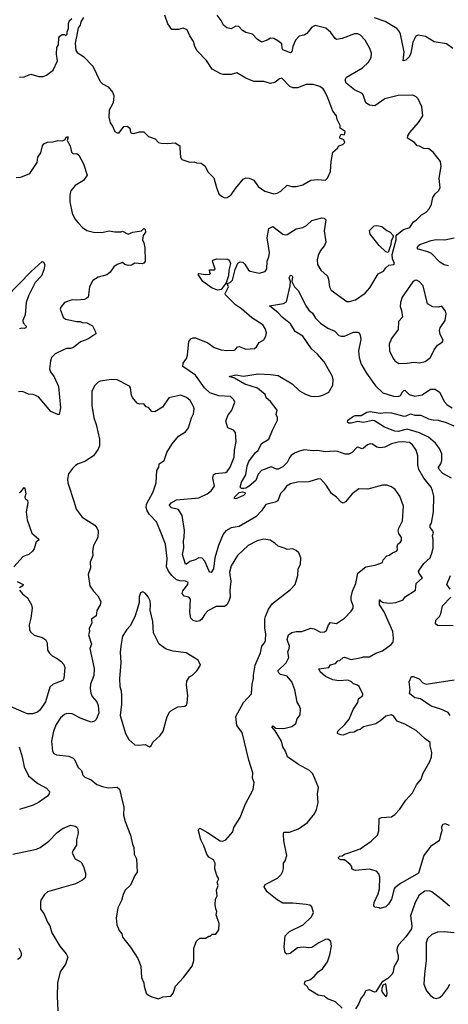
# Model space of a CAD drawing. Extents: x 2056909 to 2160450, y 827444 to 1016825.
# Tile 228 of 256: x 2071046 to 2074873, y 940614 to 949413. Entities that reach past the tile are written whole.
import ezdxf

# ---------------------------------------------------------------- set-up
doc = ezdxf.new("R2010")
doc.units = 0

msp = doc.modelspace()

# ---------------------------------------------------------------- linework, layer by layer
at = {"layer": '0CON10XD'}
for points in [[(2071616.1, 949433.9), (2071592.5, 949395), (2071586.1, 949363.9), (2071568.3, 949341.7), (2071560.7, 949309.3), (2071542.5, 949205), (2071547.7, 949137.7), (2071559.5, 949119.5), (2071615, 949083.3), (2071698.3, 948998.3), (2071765, 948861.2), (2071785, 948840), (2071834.5, 948814.5), (2071875.7, 948765), (2071886.7, 948735), (2071884.5, 948695), (2071877, 948663), (2071845.8, 948605), (2071842.9, 948542.9), (2071852.7, 948492.7), (2071875, 948462.5), (2071896.7, 948415), (2071915, 948401.2), (2071935, 948402.5), (2071975, 948458.8), (2072005, 948462), (2072028.8, 948445), (2072036.4, 948406.4), (2072048.3, 948398.3), (2072065, 948396.2), (2072115, 948411.2), (2072155, 948412.5), (2072195, 948370), (2072255, 948350), (2072285, 948316.7), (2072309.3, 948309.3), (2072365, 948306.7), (2072435, 948313.3), (2072475, 948286.7), (2072476.2, 948266.2), (2072482.5, 948185), (2072494.4, 948164.4), (2072565, 948141.2), (2072605, 948143.3), (2072625, 948133.8), (2072665, 948132.5), (2072703.3, 948105), (2072726.2, 948055), (2072780.3, 948000.3), (2072802.8, 947912.8), (2072825, 947857.5), (2072847.5, 947835), (2072875, 947822.5), (2072897, 947823), (2072935, 947847.5), (2072973.3, 947905), (2073042.6, 947987.4), (2073065, 947999.2), (2073095, 947996), (2073135, 947978), (2073173.7, 947923.7), (2073235, 947880), (2073315, 947857.5), (2073345, 947862.5), (2073378.7, 947881.3), (2073434.3, 947935.7), (2073475, 947923.8), (2073515, 947922.5), (2073573, 947937), (2073645, 947978.8), (2073705, 947986.2), (2073775, 947980), (2073795, 947997.5), (2073822.3, 948057.7), (2073828, 948145), (2073841.7, 948228.3), (2073882.5, 948265), (2073895, 948286.7), (2073930.7, 948299.3), (2073947.5, 948315), (2073939.3, 948339.3), (2073905, 948353.3), (2073903.8, 948365), (2073915, 948390), (2073946.4, 948383.6), (2073953, 948413), (2073907.5, 948445), (2073907, 948467), (2073880.5, 948520.5), (2073873.8, 948555), (2073842, 948595), (2073796, 948715), (2073767.9, 948777.9), (2073755, 948794), (2073725.6, 948815.6), (2073665, 948835.6), (2073605, 948833.1), (2073525, 948804.5), (2073483.4, 948803.4), (2073457.6, 948817.6), (2073385, 948890), (2073365, 948886), (2073325, 948852.5), (2073285, 948844), (2073225, 948860), (2073135, 948860.8), (2073065, 948890.8), (2072985, 948937.5), (2072935, 948923.8), (2072863.9, 948923.9), (2072840.5, 948930.5), (2072765, 948971.2), (2072715, 949050), (2072631.2, 949135), (2072610.8, 949175), (2072597.9, 949217.9), (2072565, 949270), (2072541.7, 949321.7), (2072505, 949338), (2072465, 949324.2), (2072405, 949326.7), (2072368.8, 949375), (2072342.5, 949455)], [(2074221.2, 944538.8), (2074285, 944563.3), (2074292.5, 944585), (2074325, 944622.5), (2074345, 944627.5), (2074375, 944650), (2074410, 944665), (2074420, 944675), (2074417.5, 944705), (2074423.3, 944725), (2074447.5, 944745), (2074455, 944760), (2074454, 944785), (2074432.2, 944822.2), (2074426.4, 944845), (2074431.1, 944868.9), (2074462.5, 944935), (2074474.2, 945065), (2074440.8, 945155), (2074398.8, 945215), (2074365, 945239.2), (2074324.1, 945254.1), (2074285, 945252.5), (2074155, 945219.2), (2074075, 945222), (2074014.2, 945175), (2073956.2, 945105), (2073935, 945093.8), (2073915, 945101.2), (2073873.8, 945145), (2073829.1, 945179.1), (2073781.2, 945255), (2073735, 945306.7), (2073715, 945308.8), (2073627.3, 945282.7), (2073525, 945280.6), (2073464, 945265), (2073428.6, 945245), (2073402, 945205), (2073375, 945179.2), (2073352, 945115), (2073328.3, 945101.7), (2073245, 945080), (2073206.3, 945023.7), (2073155, 944969.2), (2073005, 944885.5), (2072935, 944871.5), (2072885, 944845.6), (2072862.1, 944815), (2072820.8, 944715), (2072788.2, 944605), (2072775, 944506.7), (2072756.1, 944473.9), (2072745, 944476.7), (2072735, 944491.2), (2072699.4, 944575), (2072675, 944600.8), (2072645.9, 944604.1), (2072612.5, 944585), (2072565, 944570), (2072535, 944547.1), (2072525, 944548), (2072499.1, 944635), (2072510.9, 944695), (2072508.2, 944755), (2072513.5, 944785), (2072518.3, 944848.3), (2072495, 944982.5), (2072463.3, 945035), (2072401.9, 945051.9), (2072386.5, 945065), (2072384.1, 945075.9), (2072398.1, 945095), (2072445, 945121.8), (2072645, 945140.5), (2072720, 945175), (2072755, 945202), (2072785.8, 945244.2), (2072770.6, 945315), (2072775, 945346.2), (2072795, 945358.6), (2072885, 945367.5), (2072898, 945375), (2072925, 945413.8), (2072961.1, 945505), (2072964.3, 945565), (2072979.2, 945645), (2072973.8, 945725), (2072955, 945746), (2072905, 945766.7), (2072886, 945825), (2072904.6, 945875.4), (2072941.4, 945925), (2072965.8, 945995), (2072958.8, 946015), (2072926.7, 946045), (2072825, 946052.9), (2072745, 946077.5), (2072695, 946123.1), (2072615, 946236.7), (2072503.8, 946315), (2072504, 946345), (2072534, 946385), (2072544, 946415), (2072555, 946537.5), (2072575, 946562), (2072595, 946570), (2072615, 946569.2), (2072725, 946524.3), (2072782.5, 946485), (2072845, 946462.9), (2072895, 946455.8), (2072960.5, 946459.5), (2072973.9, 946466.1), (2072991.2, 946488.8), (2073005, 946493.8), (2073065, 946470), (2073142.5, 946475), (2073160.3, 946489.7), (2073185, 946530), (2073225, 946553.3), (2073244, 946585), (2073249.2, 946615), (2073237.1, 946655), (2073217.1, 946685), (2073118.2, 946748.2), (2073025, 946830), (2072973.8, 946863.8), (2072884.4, 946954.4), (2072880, 946965), (2072909.5, 947025), (2072898, 947055), (2072926.5, 947065), (2072945, 947086.5), (2072969.5, 947180.5), (2072995, 947238.8), (2073015, 947250.8), (2073038.8, 947245), (2073057.1, 947227.1), (2073088.8, 947175), (2073105, 947166), (2073185, 947148.6), (2073237.4, 947162.6), (2073251.7, 947188.3), (2073254.4, 947255), (2073271.4, 947295), (2073276.6, 947333.4), (2073255.5, 947465), (2073271.4, 947548.6), (2073305, 947563.8), (2073395.8, 947495.8), (2073415, 947490.8), (2073434.1, 947494.1), (2073515, 947544.2), (2073574.5, 947555.5), (2073606.1, 947573.9), (2073655, 947619.2), (2073745, 947643.8), (2073765, 947639.2), (2073779.2, 947625), (2073764, 947525), (2073778.8, 947425), (2073766, 947395), (2073730.3, 947349.7), (2073711.4, 947305), (2073702.4, 947267.6), (2073705.6, 947225), (2073735, 947175.8), (2073795, 947120), (2073804.4, 947095), (2073813.1, 947025), (2073826.6, 946996.6), (2073965.8, 946895.8), (2073990, 946895), (2074045, 946910), (2074130.3, 946969.7), (2074171.7, 947018.3), (2074247, 947143), (2074293.3, 947166.7), (2074315, 947196.2), (2074341.7, 947218.3), (2074386.2, 947225), (2074391.2, 947235), (2074374.2, 947275), (2074372.5, 947315), (2074406, 947445), (2074407.6, 947482.4), (2074416.3, 947493.7), (2074473.1, 947536.9), (2074530, 947555), (2074562.8, 947607.2), (2074587.4, 947622.6), (2074635, 947670), (2074675.8, 947694.2), (2074706.2, 947725), (2074723.8, 947765), (2074733.8, 947825), (2074755, 947856.7), (2074786.7, 947885), (2074799.3, 947910.7), (2074791.2, 947995), (2074810, 948105), (2074802.5, 948145), (2074738.8, 948228.8), (2074698, 948258), (2074655, 948261.4), (2074615, 948283.8), (2074595, 948286.7), (2074570, 948315), (2074507.5, 948355), (2074511.4, 948375), (2074529.2, 948405), (2074605.7, 948495), (2074644, 948555), (2074636.2, 948635), (2074603.3, 948705), (2074585, 948723.3), (2074555, 948738.8), (2074425, 948736.2), (2074305, 948705.7), (2074215.7, 948644.3), (2074168.8, 948648.8), (2074135, 948670), (2074113.1, 948743.1), (2074103.6, 948753.6), (2074035, 948785.4), (2073961.8, 948845), (2073953.3, 948875), (2073965, 948899.4), (2074107.8, 948982.2), (2074159.4, 949035), (2074182.9, 949075), (2074185.8, 949115), (2074170.8, 949155), (2074130.6, 949230.6), (2074088.8, 949275), (2074065, 949285.7), (2074035, 949285.7), (2073925, 949244.4), (2073875, 949237.5), (2073862, 949245), (2073825, 949298), (2073778.3, 949338.3), (2073685, 949362), (2073655, 949348), (2073609.3, 949290.7), (2073585, 949274), (2073568.3, 949271.7), (2073542.5, 949265), (2073509.5, 949230.5), (2073484.4, 949175), (2073474.3, 949125.7), (2073465, 949116.2), (2073394.6, 949144.6), (2073388.9, 949155), (2073386.4, 949196.4), (2073352, 949225), (2073315, 949244.4), (2073285, 949247.1), (2073255, 949229.2), (2073205, 949213.8), (2073165, 949240), (2073123.3, 949285), (2073065, 949298), (2073035, 949318), (2073003, 949353), (2072975, 949356), (2072935, 949332.5), (2072895, 949340), (2072864.4, 949364.4), (2072845.5, 949405.5), (2072810, 949455)], [(2071045, 948900), (2071085, 948901.2), (2071145, 948926.7), (2071217, 948907), (2071255, 948906.7), (2071285, 948916.7), (2071345, 948962.5), (2071383.8, 949045), (2071373.3, 949105), (2071376.4, 949163.6), (2071391.7, 949188.3), (2071395, 949250), (2071403.6, 949266.4), (2071425, 949280), (2071445, 949280), (2071455, 949272.5), (2071470, 949285), (2071470, 949305), (2071482.5, 949335), (2071480.7, 949379.3), (2071490, 949405), (2071510, 949425)], [(2074912.5, 949155), (2074857.6, 949197.6), (2074746.1, 949216.1), (2074668.1, 949261.9), (2074605, 949276.1), (2074582.5, 949265), (2074557.6, 949212.4), (2074538.9, 949115), (2074526.8, 949083.2), (2074495, 949051.9), (2074470, 949045), (2074478.8, 949125), (2074446.9, 949285), (2074435, 949311.4), (2074414.3, 949335), (2074307.7, 949397.7), (2074215, 949429.5)], [(2071015, 948004), (2071055, 948006.2), (2071135, 948037.5), (2071201.7, 948138.3), (2071206.7, 948185), (2071235.9, 948224.1), (2071250, 948285), (2071262.5, 948305), (2071295, 948320), (2071345, 948322), (2071387.7, 948332.3), (2071425, 948330), (2071450, 948340), (2071465, 948366.7), (2071480, 948365), (2071470, 948335), (2071497.5, 948285), (2071509.3, 948229.3), (2071524.1, 948214.1), (2071555, 948217.5), (2071573.6, 948203.6), (2071616.2, 948125), (2071647.5, 948025), (2071616.7, 947975), (2071539.7, 947930.3), (2071502.5, 947885), (2071493, 947847), (2071494.3, 947785.7), (2071514, 947685), (2071538, 947635), (2071567, 947597), (2071608, 947555), (2071645, 947528), (2071704.2, 947514.2), (2071779.7, 947510.3), (2071845, 947527.1), (2071895, 947516.7), (2071953, 947517), (2071965, 947522.5), (2072015, 947496.2), (2072055, 947513.3), (2072132.3, 947527.7), (2072155, 947546.7), (2072165, 947542.5), (2072168, 947515), (2072147.5, 947485), (2072143.3, 947445), (2072155, 947420), (2072163.6, 947373.6), (2072167.5, 947255), (2072153.9, 947236.1), (2072139.5, 947230.5), (2072075, 947237.1), (2072045, 947220.6), (2072015, 947216.7), (2071985.6, 947225.6), (2071965, 947243.3), (2071915, 947224.3), (2071885.8, 947205), (2071855, 947158), (2071825, 947132), (2071745, 947112.5), (2071697.3, 947082.7), (2071668.8, 947025), (2071661.2, 946955), (2071656.2, 946935), (2071645, 946923.3), (2071625, 946913.8), (2071555, 946906.2), (2071515, 946910), (2071446.7, 946885), (2071413.3, 946845), (2071406.7, 946825), (2071433.8, 946755), (2071456.2, 946736.2), (2071555, 946716.2), (2071585, 946716.7), (2071605, 946706.2), (2071644.2, 946704.2), (2071695, 946676), (2071723.3, 946625), (2071726.7, 946605), (2071655, 946558.8), (2071590, 946535), (2071525, 946484.2), (2071500, 946475), (2071465, 946474.2), (2071437, 946463), (2071363.9, 946426.1), (2071330, 946395), (2071320, 946365), (2071311.7, 946291.7), (2071320, 946265), (2071352.7, 946222.7), (2071390.8, 946135), (2071410, 945945), (2071396.7, 945885), (2071385, 945883.8), (2071323.2, 945913.2), (2071215, 946043.3), (2071165, 946063.8), (2071125, 946066.7), (2071072.1, 946092.1), (2071035, 946088.1)], [(2074335, 947332), (2074315, 947339.2), (2074255, 947395.6), (2074175, 947496.2), (2074170, 947530), (2074210.3, 947569.7), (2074233.9, 947573.9), (2074280, 947565), (2074325, 947529.2), (2074355, 947513.8), (2074380, 947485), (2074377.5, 947465), (2074362.6, 947437.4), (2074361.1, 947405), (2074335, 947332)], [(2074875, 947214.4), (2074835, 947221.8), (2074797.1, 947245), (2074722.2, 947325), (2074689.9, 947339.9), (2074605, 947361.2), (2074596.2, 947375), (2074606.2, 947395), (2074620, 947405), (2074718.5, 947441.5), (2074765, 947449.6), (2074843.3, 947445), (2074926, 947464)], [(2070925, 946933.1), (2071147, 947163), (2071245, 947252.9), (2071257.8, 947247.8), (2071269.4, 947225), (2071261.7, 947178.3), (2071239.2, 947125), (2071183.1, 947065), (2071123.8, 946945), (2071102.5, 946885), (2071094, 946775), (2071073.8, 946725), (2071076.2, 946705), (2071102.5, 946675), (2071100.3, 946659.7), (2071085, 946652.5), (2071065, 946656.2), (2071045, 946651.2)], [(2072815, 946996.7), (2072765.7, 947015), (2072681.9, 947075), (2072638.8, 947135), (2072645, 947146.2), (2072705, 947136.7), (2072745, 947140), (2072750, 947145), (2072743, 947153), (2072741.7, 947178.3), (2072781.7, 947178.3), (2072790, 947185), (2072768.8, 947255), (2072771.2, 947265), (2072805, 947277.7), (2072905, 947273.5), (2072916.5, 947265), (2072927.5, 947235), (2072911.8, 947175), (2072909.6, 947125), (2072889.7, 947060.3), (2072845, 947001.4), (2072815, 946996.7)], [(2074885, 942212.5), (2074845, 942226.2), (2074825, 942220), (2074811.2, 942198.8), (2074814, 942165), (2074803.3, 942125), (2074790, 942075), (2074713.1, 942025), (2074654.5, 941945), (2074607.5, 941785), (2074447.2, 941692.8), (2074396, 941655), (2074388.6, 941645), (2074365.5, 941554.5), (2074340.3, 941509.7), (2074315, 941486.2), (2074265, 941470), (2074257, 941477), (2074213, 941483), (2074207, 941497), (2074211.2, 941525), (2074247.8, 941602.2), (2074259.6, 941645), (2074260.3, 941750.3), (2074251.2, 941781.2), (2074232.7, 941802.7), (2074165, 941822.5), (2074045, 941810), (2074022.5, 941815), (2074010, 941825), (2074010, 941845), (2073997.5, 941865), (2073945, 941906.7), (2073912.5, 941905), (2073894.5, 941914.5), (2073891.2, 941925), (2073903.2, 941936.8), (2073925, 941940), (2073946.7, 941955), (2073983.6, 941966.4), (2074086.7, 942005), (2074185, 942071.2), (2074241.2, 942125), (2074252.5, 942165), (2074256.7, 942275), (2074275.7, 942284.3), (2074365, 942289.2), (2074395, 942309.2), (2074440.9, 942359.1), (2074495, 942439.4), (2074553.3, 942505), (2074589.2, 942575), (2074629.2, 942625), (2074648.8, 942681.2), (2074706.8, 942783.2), (2074722, 942825), (2074725.9, 942864.1), (2074711.2, 942925), (2074711.2, 942955), (2074666.1, 942986.1), (2074585, 943061.2), (2074485, 943118.8), (2074415, 943145.8), (2074387.5, 943187.5), (2074365, 943202), (2074315, 943190), (2074269.3, 943149.3), (2074225, 943119.2), (2074116.8, 943093.2), (2074085, 943068.8), (2074062.5, 943065), (2074032.4, 943047.6), (2073995, 943042.5), (2073935, 943020), (2073911.8, 943021.8), (2073884, 943035), (2073885.6, 943055), (2073950, 943115), (2073986.7, 943163.3), (2074022.6, 943247.4), (2074065, 943312.5), (2074071.2, 943345), (2074108.8, 943375), (2074108.8, 943385), (2074077.5, 943455), (2074063.3, 943465), (2074025, 943478.8), (2074007.1, 943497.1), (2073975, 943510.5), (2073895, 943504.6), (2073843, 943513), (2073776.7, 943545), (2073729.2, 943585), (2073716.4, 943613.6), (2073805.9, 943624.1), (2073821.2, 943648.8), (2073865, 943661.2), (2073885, 943682.5), (2073905, 943686.7), (2073935, 943714.2), (2073945.6, 943715.6), (2074005, 943695.8), (2074096.9, 943713.1), (2074115, 943720.8), (2074170.3, 943719.7), (2074225, 943751.4), (2074285, 943772.9), (2074361.7, 943828.3), (2074379.1, 943850.9), (2074384.2, 943885), (2074378.6, 943945), (2074301.4, 944121.4), (2074260, 944185), (2074260, 944230), (2074265, 944230), (2074270, 944215), (2074295, 944206), (2074355, 944197.8), (2074405, 944205.6), (2074469.7, 944230.3), (2074486.7, 944255), (2074579.2, 944315), (2074586.9, 944375), (2074641.2, 944425), (2074613.3, 944463.3), (2074605.6, 944485), (2074655, 944554.4), (2074711.4, 944605), (2074729.4, 944655), (2074737.1, 944695), (2074737.5, 944765), (2074731.2, 944805), (2074740, 944825), (2074736, 944845), (2074712, 944875), (2074710.8, 944895), (2074722.5, 944915), (2074741.1, 945015), (2074743.3, 945155), (2074732.8, 945202.8), (2074718.9, 945235), (2074655.4, 945315.4), (2074611.1, 945395), (2074602.2, 945435), (2074600.6, 945515), (2074585.6, 945565), (2074552, 945615), (2074525, 945635.8), (2074465, 945641.9), (2074425, 945637.5), (2074365, 945622.7), (2074306, 945594), (2074265, 945586.5), (2074234.6, 945594.6), (2074195, 945621.4), (2074175, 945624.3), (2074150, 945615), (2074117, 945583), (2074105, 945578.6), (2074065, 945593.8), (2074055, 945591.2), (2074013.3, 945545), (2073985, 945532), (2073951.7, 945531.7), (2073885, 945554), (2073855, 945557.1), (2073775, 945550), (2073705, 945563.8), (2073665, 945558.9), (2073585, 945569.6), (2073535, 945555.5), (2073499.5, 945540.5), (2073470.7, 945519.3), (2073457.8, 945505), (2073434.3, 945455), (2073395, 945417.8), (2073355, 945396), (2073337.7, 945397.7), (2073292.3, 945417.7), (2073205, 945384.2), (2073175, 945351.2), (2073154.5, 945295), (2073095, 945243.5), (2073065, 945225.6), (2073046.8, 945223.2), (2073025, 945224.4), (2073015.6, 945235), (2073025, 945279.2), (2073063.8, 945346.2), (2073077.3, 945427.3), (2073090.4, 945465), (2073151.2, 945545), (2073175.2, 945564.8), (2073204.7, 945625.3), (2073271.4, 945665), (2073303.6, 945746.4), (2073348.1, 945835), (2073349.1, 945859.1), (2073336, 945885), (2073346, 945925), (2073285, 946002), (2073246.7, 946035), (2073236.2, 946065), (2073205, 946089.2), (2073169.2, 946119.2), (2073055, 946156.7), (2072965, 946209.1), (2072917.5, 946225), (2072975, 946238.7), (2073045, 946228.9), (2073175, 946247.5), (2073285, 946243.3), (2073355, 946233.1), (2073479.6, 946159.6), (2073545, 946097.5), (2073597.4, 946067.4), (2073645, 946050), (2073675, 946045.7), (2073720.3, 946049.7), (2073752.1, 946057.9), (2073805.6, 946084.4), (2073843, 946147), (2073844.4, 946195.6), (2073838.5, 946225), (2073765, 946355.5), (2073705.4, 946425), (2073651.3, 946471.3), (2073575, 946585.5), (2073505, 946628.2), (2073465, 946694.5), (2073388.1, 946755), (2073354.7, 946794.7), (2073277.5, 946855), (2073401.7, 946878.3), (2073427.6, 946892.4), (2073460, 947035), (2073463.3, 947075), (2073453.1, 947105), (2073465, 947128.8), (2073475.9, 947125.9), (2073481.2, 947115), (2073476.7, 947075), (2073498.8, 947025), (2073533.2, 946993.2), (2073605, 946853.3), (2073628.8, 946818.8), (2073660.5, 946790.5), (2073686, 946745), (2073730.3, 946700.3), (2073796.2, 946656.2), (2073859.4, 946629.4), (2073895, 946590.8), (2073915, 946584.3), (2073945, 946584.3), (2074025, 946620.6), (2074065, 946621.2), (2074076.7, 946615), (2074085.8, 946595), (2074091.1, 946555), (2074070, 946455), (2074075.6, 946395), (2074095.5, 946335.5), (2074141.1, 946255), (2074221.5, 946141.5), (2074289.4, 946079.4), (2074385, 946048.5), (2074424.6, 946045.4), (2074445, 946054.2), (2074465, 946088.6), (2074475, 946100), (2074485, 946101.4), (2074523.6, 946063.6), (2074575, 946050), (2074640.6, 946059.4), (2074715, 946110.6), (2074755, 946112.7), (2074794.4, 946085), (2074837.9, 945997.9), (2074862.2, 945972.2), (2074906.2, 945945)], [(2074431.2, 946341.2), (2074505, 946344.2), (2074565, 946352), (2074615, 946346), (2074665, 946360), (2074712.5, 946395), (2074746.3, 946463.7), (2074775, 946504), (2074818.3, 946531.7), (2074826.2, 946545), (2074801.5, 946601.5), (2074794.3, 946635), (2074799.7, 946660.3), (2074844, 946725), (2074853.8, 946785), (2074847.3, 946807.3), (2074815, 946852.5), (2074785, 946843.3), (2074735, 946847.5), (2074686.7, 946875), (2074647.5, 947035), (2074613, 947073), (2074590, 947085), (2074575, 947083.3), (2074555, 947070), (2074462, 946935), (2074446.2, 946885), (2074441.7, 946851.7), (2074456.2, 946815), (2074463.8, 946755), (2074427.5, 946715), (2074426.2, 946645), (2074364.2, 946565), (2074344.2, 946515), (2074348, 946455), (2074381.2, 946385), (2074396.7, 946365), (2074431.2, 946341.2)], [(2072285, 940663.3), (2072325, 940680), (2072395, 940686.7), (2072416.2, 940715), (2072436.2, 940775), (2072509.2, 940855), (2072585.7, 940955), (2072601.9, 941005), (2072600.5, 941115), (2072625, 941178), (2072655.6, 941204.4), (2072706.1, 941203.9), (2072735, 941222.5), (2072747, 941223), (2072765, 941240), (2072798.3, 941241.7), (2072825, 941280), (2072826, 941335), (2072801.2, 941415), (2072806.2, 941445), (2072795.9, 941465.9), (2072790, 941505), (2072793.8, 941555), (2072810, 941585), (2072803.8, 941635), (2072816.7, 941675), (2072810, 941705), (2072822.5, 941735), (2072806.7, 941765), (2072789.2, 941825), (2072790, 941875), (2072775, 941903.8), (2072735, 941930), (2072716, 941955), (2072689.7, 942029.7), (2072662.5, 942085), (2072643.8, 942165), (2072645, 942180), (2072655, 942187.5), (2072721.7, 942148.3), (2072835, 942073.8), (2072858.3, 942071.7), (2072887.5, 942085), (2072950, 942155), (2072957.5, 942195), (2073013.3, 942285), (2073061.2, 942405), (2073130, 942535), (2073138.8, 942595), (2073123.9, 942633.9), (2073126.1, 942683.9), (2073092.5, 942795), (2073032.3, 943042.3), (2072984.3, 943105), (2072974.4, 943185), (2073045, 943310.8), (2073115, 943387.5), (2073121.4, 943475), (2073134.3, 943525), (2073133, 943557), (2073148.2, 943645), (2073195.7, 943755), (2073206.5, 943813.5), (2073231.9, 943845), (2073240, 943865), (2073242.9, 943925), (2073233.3, 943975), (2073235.6, 944055), (2073239.7, 944080.3), (2073266.2, 944145), (2073304.4, 944195.6), (2073465, 944320), (2073506.7, 944365), (2073528, 944445), (2073533.3, 944505), (2073552.5, 944545), (2073556.7, 944605), (2073538.3, 944648.3), (2073515, 944670), (2073485, 944683.3), (2073435, 944680), (2073415, 944686.2), (2073355, 944708), (2073325, 944736.2), (2073282.7, 944762.7), (2073225, 944771.9), (2073165, 944757.1), (2073086.8, 944713.3), (2072991.9, 944625), (2072932.7, 944532.7), (2072920.5, 944475), (2072931.1, 944395), (2072921.4, 944315), (2072924.1, 944254.1), (2072914.4, 944215.6), (2072895, 944183.8), (2072875, 944168.6), (2072801.2, 944168.8), (2072725, 944130), (2072698.1, 944101.9), (2072672.9, 944057.1), (2072655, 944041.5), (2072625, 944035.5), (2072595, 944044.5), (2072573.6, 944065), (2072564.6, 944115), (2072570.6, 944235), (2072555, 944252.9), (2072515, 944260.8), (2072496.7, 944285), (2072501.9, 944308.1), (2072545.8, 944365), (2072548.8, 944385), (2072525, 944397.1), (2072475, 944397.3), (2072445, 944407.1), (2072403.1, 944445), (2072374.5, 944485), (2072357.8, 944525), (2072363.1, 944596.9), (2072347.4, 944727.4), (2072296.4, 944853.6), (2072267.5, 944925), (2072205, 944990), (2072183.2, 945023.2), (2072175.7, 945055), (2072177.4, 945085), (2072237.1, 945195), (2072263.3, 945275), (2072271.2, 945385), (2072287.5, 945415), (2072290, 945445), (2072337, 945473), (2072359.2, 945545), (2072405.9, 945624.1), (2072465, 945692.5), (2072525, 945730), (2072553.3, 945765), (2072580, 945855), (2072597.8, 945892.2), (2072603.3, 945935), (2072597.8, 945957.8), (2072568.9, 946008.9), (2072535, 946037.5), (2072485, 946059.2), (2072376.7, 946035), (2072319.5, 945950.5), (2072251.7, 945908.3), (2072225, 945912.5), (2072196.4, 945946.4), (2072175, 945952.5), (2072155, 945980), (2072115, 945977.5), (2072095, 945986.7), (2072055, 946033.3), (2072044.4, 946055), (2072034.4, 946124.4), (2072027.1, 946137.1), (2071915, 946193.8), (2071865, 946197.5), (2071765, 946184), (2071745, 946173.8), (2071716.6, 946143.4), (2071690.6, 946095), (2071690, 945965), (2071708.1, 945855), (2071729.4, 945795), (2071757.1, 945665), (2071757.5, 945605), (2071745.8, 945575), (2071706, 945515), (2071626.2, 945465), (2071567, 945443), (2071545, 945428), (2071516.6, 945403.4), (2071482.5, 945355), (2071471.7, 945308.3), (2071475.6, 945275.6), (2071531.2, 945101.2), (2071549.4, 945039.4), (2071605, 944966.9), (2071716.2, 944895), (2071735, 944873.3), (2071747.1, 944845), (2071744.3, 944785), (2071704.4, 944715), (2071697.1, 944665), (2071698.9, 944625), (2071676.4, 944566.4), (2071679.2, 944515), (2071656.7, 944455), (2071671.2, 944355), (2071703.3, 944305), (2071744.1, 944264.1), (2071771.2, 944215), (2071764, 944185), (2071735.5, 944134.5), (2071728, 944085), (2071685.7, 944055), (2071689.1, 944020.9), (2071665.8, 943975), (2071668.6, 943945), (2071661.2, 943915), (2071686.4, 943833.6), (2071673.3, 943795), (2071710.4, 943615), (2071708.2, 943551.8), (2071678.2, 943475), (2071673.5, 943435), (2071680, 943395), (2071692.9, 943365), (2071735, 943316.2), (2071746.9, 943285), (2071753.1, 943215), (2071729.5, 943160.5), (2071715, 943144.2), (2071685, 943136.9), (2071595, 943167.8), (2071515, 943208.6), (2071467.3, 943212.7), (2071444.6, 943205.4), (2071410.8, 943175), (2071370.6, 943115), (2071347.8, 943055), (2071329.4, 942965), (2071340, 942875), (2071352, 942855), (2071375, 942842.9), (2071485, 942830.8), (2071522.5, 942815), (2071535, 942802.5), (2071569.2, 942729.2), (2071597.5, 942705), (2071610.9, 942660.9), (2071626.2, 942645), (2071685, 942620.8), (2071735, 942580), (2071785, 942559.2), (2071835, 942547.5), (2071915, 942553.8), (2071935.7, 942535.7), (2071952.5, 942475), (2071976.7, 942375), (2071973.8, 942305), (2071987.3, 942247.3), (2072033.8, 942125), (2072052.9, 942045), (2072066, 942015), (2072066.7, 941955), (2072087.5, 941915), (2072096, 941795), (2072073.8, 941765), (2072035, 941680), (2071988, 941635), (2071969.2, 941595), (2071955, 941542.5), (2071922.7, 941477.3), (2071906.7, 941385), (2071913.8, 941325), (2071933.9, 941273.9), (2071956.7, 941245), (2071963.3, 941215), (2072035.8, 941125.8), (2072100, 941025), (2072127.5, 940955), (2072132, 940855), (2072155, 940807.5), (2072156, 940775), (2072176.2, 940715), (2072195, 940696.2), (2072225, 940680), (2072285, 940663.3)], [(2074902.9, 945315), (2074825, 945359.2), (2074791.2, 945395), (2074785.4, 945415), (2074806.6, 945443.4), (2074814.7, 945475.3), (2074815.8, 945535), (2074795, 945582.5), (2074757.7, 945627.7), (2074695, 945683.1), (2074615, 945720.4), (2074505, 945752.6), (2074425, 945733.8), (2074395, 945735.5), (2074302.4, 945772.4), (2074215, 945829.7), (2074195, 945830.9), (2074115, 945814.6), (2074065, 945822.9), (2074005, 945807.8), (2073985, 945808.8), (2073973, 945817), (2073976.2, 945835), (2074016.2, 945865), (2074042.5, 945875), (2074095, 945876.5), (2074144.8, 945905.2), (2074175, 945911.7), (2074265, 945896.2), (2074315, 945903.4), (2074365, 945900.9), (2074475, 945871.2), (2074497.3, 945872.7), (2074535, 945891.8), (2074575, 945879.1), (2074628.1, 945878.1), (2074696.1, 945846.1), (2074738.8, 945838.8), (2074783.4, 945833.4), (2074855, 945813), (2074923.7, 945783.7)], [(2071045, 945188.8), (2071055, 945193.3), (2071085, 945232.5), (2071092.5, 945225), (2071101.2, 945175), (2071091.2, 945145), (2071095, 945132.5), (2071115, 945120), (2071118.8, 945095), (2071102.5, 945015), (2071112, 944945), (2071153.9, 944823.9), (2071212.5, 944775), (2071217.5, 944762.5), (2071191.7, 944748.3), (2071175.9, 944684.1), (2071160, 944665), (2071126.7, 944635), (2071076.2, 944615), (2070992.5, 944525)], [(2072975, 945132.9), (2072963.1, 945133.1), (2072962.9, 945145), (2073005, 945186.9), (2073035, 945194.4), (2073057.3, 945187.3), (2073058.1, 945175), (2073045, 945160.8), (2072975, 945132.9)], [(2073925, 940580), (2073866.1, 940636.1), (2073795, 940662.5), (2073765, 940687.5), (2073710, 940695), (2073627, 940747), (2073615, 940770), (2073590, 940795), (2073595, 940820), (2073635, 940832.5), (2073675, 940863.8), (2073711.2, 940905), (2073748.7, 940931.3), (2073794.2, 940995), (2073815.6, 941055), (2073829.2, 941135), (2073825, 941176.7), (2073795.7, 941195.7), (2073775, 941194.2), (2073715.6, 941164.4), (2073655, 941122.5), (2073625, 941117.5), (2073575.9, 941124.1), (2073525, 941117.5), (2073461.2, 941068.8), (2073431.7, 941061.7), (2073416.7, 941075), (2073406, 941125), (2073417.5, 941225), (2073455.6, 941264.4), (2073576.2, 941325), (2073651.2, 941395), (2073668, 941435), (2073654.1, 941484.1), (2073635, 941498.8), (2073605, 941506.2), (2073485, 941517.5), (2073395, 941518.8), (2073345, 941546.7), (2073255, 941620), (2073227.5, 941665), (2073237.5, 941685), (2073348.6, 941741.4), (2073380, 941775), (2073395, 941803.3), (2073401.5, 941828.5), (2073401.8, 941875), (2073415, 941896.2), (2073430, 941945), (2073403.3, 942075), (2073401.2, 942135), (2073405, 942152.5), (2073423.6, 942153.6), (2073455, 942153.8), (2073535, 942183.8), (2073615, 942240), (2073678.8, 942315), (2073695.8, 942354.2), (2073710, 942415), (2073704.2, 942495), (2073712.5, 942552.5), (2073663.8, 942675), (2073632.3, 942702.3), (2073535, 942755.8), (2073436.2, 942825), (2073418.8, 942875), (2073396.7, 942915), (2073383.8, 942965), (2073327.6, 943057.6), (2073296.7, 943095), (2073305, 943103.3), (2073332.5, 943082.5), (2073405, 943077.5), (2073475, 943096.7), (2073512.5, 943125), (2073523.3, 943165), (2073549.5, 943200.5), (2073553.3, 943255), (2073542.5, 943285), (2073523, 943313), (2073503.8, 943425), (2073475, 943496.2), (2073435, 943548), (2073375, 943562.2), (2073358.9, 943575), (2073351.1, 943595), (2073424.6, 943665.4), (2073447.8, 943712.2), (2073440, 943765), (2073452.9, 943795), (2073453.8, 943815), (2073435.5, 943875.5), (2073445, 943915.8), (2073475, 943937.1), (2073514.3, 943945.7), (2073565, 943945.6), (2073645, 943975.8), (2073675, 943969.4), (2073730.9, 943940.9), (2073767.5, 943942.5), (2073786.2, 943955), (2073804.4, 944005.6), (2073821.2, 944025), (2073875, 944018.8), (2073945, 944063.8), (2074005, 944127.5), (2074022, 944155), (2074022.9, 944175), (2074006.1, 944226.1), (2074004.6, 944255.4), (2074017.1, 944305), (2074047.9, 944375), (2074065, 944466), (2074136.2, 944525), (2074221.2, 944538.8)], [(2074890.8, 944325), (2074860.8, 944365), (2074892.5, 944445)], [(2071024.1, 944394.1), (2071076.7, 944365), (2071072.5, 944355), (2071043.3, 944335)], [(2071043.3, 944315), (2071071.7, 944281.7), (2071115.8, 944245.8), (2071151.2, 944185), (2071156, 944155), (2071145.6, 944065), (2071130, 944005), (2071133.3, 943963.3), (2071143.2, 943943.2), (2071174.2, 943914.2), (2071245, 943891.2), (2071275, 943873.3), (2071292, 943845), (2071295, 943780), (2071311.7, 943751.7), (2071335, 943727.5), (2071380, 943705), (2071415, 943678.8), (2071439.7, 943649.7), (2071450, 943625), (2071441.2, 943525), (2071432.3, 943507.7), (2071345.5, 943474.5), (2071315, 943448), (2071275, 943316), (2071225, 943243.1), (2071205, 943225.5), (2071161.1, 943208.9), (2071115, 943210.9), (2071085, 943223.1), (2070915, 943295.8)], [(2072205, 942913.8), (2072218.8, 942925), (2072234.3, 942955.7), (2072301.2, 943015), (2072325.7, 943054.3), (2072361.2, 943185), (2072382.5, 943225), (2072395, 943237.5), (2072458.3, 943271.7), (2072521.7, 943278.3), (2072535, 943290), (2072541.7, 943308.3), (2072546.7, 943375), (2072533.9, 943466.1), (2072538.3, 943501.7), (2072560.5, 943539.5), (2072587.5, 943555), (2072626.4, 943593.6), (2072660, 943645), (2072639.3, 943689.3), (2072532.5, 943755), (2072415, 943770), (2072355, 943788), (2072291.7, 943831.7), (2072240, 943935), (2072234.2, 944035), (2072210, 944135), (2072214.2, 944185), (2072209.7, 944219.7), (2072193.8, 944255), (2072167, 944287), (2072145, 944300), (2072125, 944292.5), (2072112, 944255), (2072113.8, 944205), (2072093.6, 944143.6), (2072072.8, 944077.2), (2072031.9, 943995), (2072001.4, 943965), (2071964.6, 943905.4), (2071951.7, 943831.7), (2071941.5, 943765), (2071949.5, 943665), (2071937.1, 943525), (2071939.5, 943455), (2071952.5, 943415), (2071956.2, 943375), (2071955.4, 943295), (2071943.8, 943195), (2071990.8, 943035), (2072020.3, 942980.3), (2072075, 942934.2), (2072105, 942929.2), (2072165, 942935.7), (2072205, 942913.8)], [(2074915, 943995.5), (2074775, 943998.6), (2074760, 944015), (2074761.7, 944048.3), (2074795, 944080), (2074807.3, 944102.7), (2074821.2, 944175), (2074895, 944252.5)], [(2074889.6, 943195), (2074870.5, 943220.5), (2074805, 943251.5), (2074719.8, 943279.8), (2074623.6, 943343.6), (2074572.7, 943352.7), (2074527.5, 943392.5), (2074533.8, 943425), (2074522, 943495), (2074545, 943543.3), (2074560, 943545), (2074612.4, 943522.4), (2074645, 943487.5), (2074675, 943475.7), (2074925, 943514.3)], [(2071040.6, 942915), (2071068.1, 942825), (2071086, 942735), (2071124.5, 942654.5), (2071207, 942587), (2071286.2, 942545), (2071312, 942515), (2071310, 942495), (2071294, 942475), (2071215, 942418.9), (2071166.2, 942395), (2071045, 942355.8)], [(2070985, 941956.2), (2071195, 942000), (2071227.5, 942015), (2071305, 942071.5), (2071381.2, 942148.8), (2071433, 942187), (2071503.6, 942213.6), (2071540, 942205), (2071555.8, 942195.8), (2071565, 942180), (2071568.8, 942145), (2071554, 942085), (2071552.5, 942035), (2071520, 941985), (2071513.8, 941965), (2071540, 941915), (2071595.4, 941885.4), (2071615.8, 941845), (2071634, 941785), (2071634, 941765), (2071630, 941745), (2071605.8, 941724.2), (2071545, 941692), (2071295, 941618.6), (2071268.6, 941595), (2071235.8, 941545), (2071230.8, 941525), (2071231.2, 941465), (2071261.2, 941425), (2071295, 941347.5), (2071316.2, 941315), (2071332.3, 941252.3), (2071404.2, 941134.2), (2071460.8, 941065), (2071475.8, 941035), (2071455, 940972.5), (2071406.8, 940903.2), (2071384.4, 940805), (2071380, 940685), (2071386.2, 940555)], [(2074885, 941490), (2074806.7, 941556.7), (2074725, 941618.2), (2074705, 941626.9), (2074663.4, 941626.6), (2074611.3, 941588.7), (2074578.1, 941525), (2074535.6, 941405), (2074548.6, 941315), (2074545, 941290), (2074495, 941215.7), (2074430.6, 941149.4), (2074416.8, 941123.2), (2074412.9, 941095), (2074425.7, 941044.3), (2074425.8, 941015.8), (2074385.8, 940945), (2074381.1, 940905), (2074371.2, 940885), (2074331.6, 940845), (2074278, 940812), (2074225, 940726.2), (2074213.6, 940723.6), (2074165, 940743.3), (2074137.5, 940735), (2074116.7, 940695), (2074095, 940672.5), (2074071.2, 940615), (2074043.3, 940575)], [(2074925, 941253.8), (2074835, 941262.5), (2074775, 941259.2), (2074725, 941237.5), (2074688.3, 941201.7), (2074674.2, 941164.2), (2074675.7, 941005.7), (2074659.4, 940885), (2074655.8, 940795), (2074677.5, 940735), (2074715, 940692), (2074745, 940672), (2074765, 940666.2)], [(2071038.8, 941115), (2071058.6, 941075), (2071059.4, 941050.6), (2071051.2, 941028.8), (2071025.8, 941014.2)], [(2074315, 940681.1), (2074325, 940692.2), (2074326.4, 940713.6), (2074315, 940798), (2074287.4, 940785), (2074275.8, 940745), (2074281.3, 940721.3), (2074315, 940681.1)], [(2074765, 940666.2), (2074795, 940674), (2074820, 940695), (2074865.4, 940754.6), (2074885.6, 940795)]]:
    msp.add_lwpolyline(points, dxfattribs=at)

doc.saveas('drawing.dxf')
